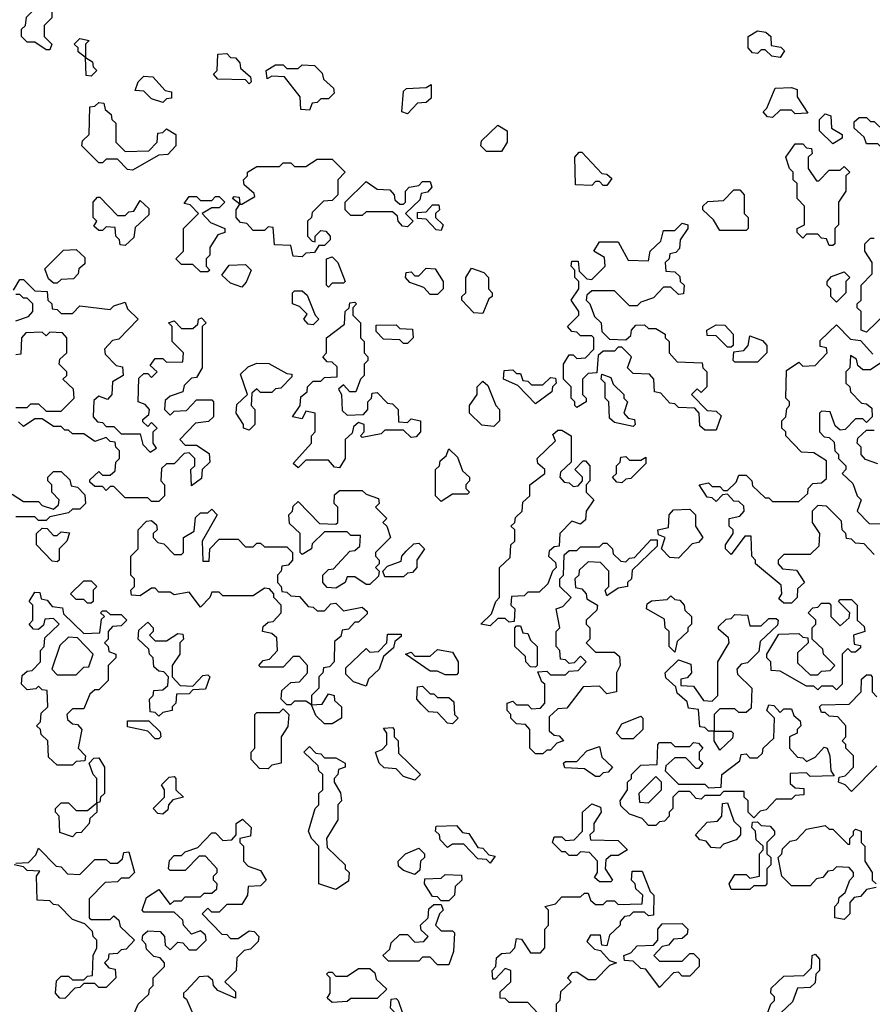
# Model space of a CAD drawing. Extents: x 2494118 to 2687960, y 757339 to 915227.
# Tile 98 of 256: x 2625795 to 2628060, y 761155 to 763770. Entities that reach past the tile are written whole.
import ezdxf

# ---------------------------------------------------------------- set-up
doc = ezdxf.new("R2010")
doc.units = 0

msp = doc.modelspace()

# ---------------------------------------------------------------- linework, layer by layer
at = {"layer": '0CON20XD'}
for points in [[(2625875, 763690), (2625865, 763690), (2625835, 763710), (2625815, 763710), (2625800, 763725), (2625800, 763745), (2625810, 763755), (2625813, 763777), (2625838.3, 763801.7), (2625840, 763815), (2625855, 763830), (2625875, 763830), (2625890, 763815), (2625890, 763805), (2625880, 763795), (2625880, 763775), (2625860, 763755), (2625860, 763725), (2625880, 763705), (2625875, 763690)], [(2627815, 763670), (2627793, 763673), (2627775, 763690), (2627765, 763690), (2627755, 763680), (2627741.7, 763681.7), (2627730, 763695), (2627730, 763725), (2627755, 763740), (2627777, 763737), (2627790, 763725), (2627791.7, 763701.7), (2627817, 763697), (2627827, 763687), (2627815, 763670)], [(2625985, 763620), (2625971.7, 763621.7), (2625970, 763670), (2625950, 763685), (2625950, 763695), (2625940, 763705), (2625955, 763720), (2625980, 763715), (2625970, 763705), (2625970, 763670), (2625988.3, 763658.3), (2625990, 763645), (2626000, 763635), (2625985, 763620)], [(2626405, 763600), (2626395, 763610), (2626321.7, 763611.7), (2626310, 763625), (2626320, 763635), (2626321.7, 763678.3), (2626345, 763680), (2626355, 763670), (2626368.3, 763668.3), (2626380, 763655), (2626381.7, 763641.7), (2626408.3, 763618.3), (2626410, 763605), (2626405, 763600)], [(2626565, 763530), (2626541.7, 763531.7), (2626540, 763565), (2626498.3, 763618.3), (2626465, 763620), (2626452.5, 763612.5), (2626450, 763635), (2626475, 763650), (2626495, 763650), (2626505, 763640), (2626535, 763640), (2626545, 763650), (2626578.3, 763648.3), (2626598.3, 763628.3), (2626601.7, 763611.7), (2626628.3, 763588.3), (2626630, 763575), (2626615, 763560), (2626595, 763560), (2626585, 763550), (2626571.7, 763548.3), (2626565, 763530)], [(2626175, 763550), (2626145, 763560), (2626125, 763580), (2626101.7, 763581.7), (2626110, 763605), (2626125, 763620), (2626148.3, 763618.3), (2626181.7, 763581.7), (2626198.3, 763578.3), (2626198.3, 763561.7), (2626185, 763560), (2626175, 763550)], [(2626825, 763520), (2626810, 763525), (2626815, 763580), (2626823, 763587), (2626875, 763590), (2626888.3, 763598.3), (2626888.3, 763561.7), (2626875, 763550), (2626851.7, 763548.3), (2626825, 763520)], [(2627795, 763510), (2627781.7, 763511.7), (2627770, 763525), (2627780, 763535), (2627801.7, 763588.3), (2627845, 763590), (2627860, 763585), (2627860, 763565), (2627888.3, 763521.7), (2627855, 763520), (2627845, 763530), (2627815, 763530), (2627795, 763510)], [(2626095, 763370), (2626081.7, 763371.7), (2626055, 763400), (2626025, 763400), (2626015, 763390), (2626005, 763390), (2625960, 763435), (2625961.7, 763448.3), (2625980, 763465), (2625981.7, 763538.3), (2625995, 763540), (2626005, 763550), (2626018.3, 763548.3), (2626021.7, 763531.7), (2626038.3, 763518.3), (2626040, 763505), (2626050, 763495), (2626050, 763445), (2626075, 763420), (2626138.3, 763421.7), (2626160, 763445), (2626161.7, 763468.3), (2626175, 763470), (2626185, 763480), (2626210, 763465), (2626210, 763435), (2626188.3, 763411.7), (2626165, 763410), (2626095, 763370)], [(2627955, 763440), (2627920, 763475), (2627920, 763505), (2627935, 763520), (2627950, 763515), (2627951.7, 763481.7), (2627980, 763465), (2627980, 763455), (2627955, 763440)], [(2628115, 763430), (2628085, 763430), (2628075, 763440), (2628045, 763440), (2628038.3, 763458.3), (2628011.7, 763481.7), (2628011.7, 763498.3), (2628025, 763510), (2628045, 763510), (2628055, 763500), (2628065, 763500), (2628118.3, 763448.3), (2628120, 763435), (2628115, 763430)], [(2627075, 763420), (2627035, 763420), (2627020, 763435), (2627021.7, 763448.3), (2627065, 763490), (2627090, 763475), (2627090, 763445), (2627075, 763420)], [(2627955, 763170), (2627945, 763170), (2627938.3, 763188.3), (2627925, 763190), (2627915, 763200), (2627885, 763200), (2627875, 763190), (2627860, 763205), (2627860, 763215), (2627880, 763225), (2627880, 763275), (2627860, 763295), (2627860, 763335), (2627850, 763345), (2627850, 763365), (2627840, 763375), (2627830, 763405), (2627855, 763440), (2627875, 763440), (2627885, 763430), (2627898.3, 763428.3), (2627900, 763415), (2627890, 763405), (2627890, 763375), (2627911.7, 763341.7), (2627918.3, 763341.7), (2627945, 763370), (2627975, 763370), (2627985, 763380), (2628000, 763365), (2627990, 763355), (2627990, 763315), (2627970, 763285), (2627970, 763225), (2627960, 763215), (2627960, 763175), (2627955, 763170)], [(2626545, 763140), (2626521.7, 763141.7), (2626515, 763170), (2626471.7, 763171.7), (2626468.3, 763218.3), (2626455, 763220), (2626445, 763210), (2626415, 763210), (2626398.3, 763228.3), (2626381.7, 763231.7), (2626370, 763245), (2626370, 763265), (2626380, 763280), (2626360, 763295), (2626365, 763300), (2626378.3, 763298.3), (2626380, 763280), (2626385, 763280), (2626420, 763300), (2626418.3, 763308.3), (2626391.7, 763331.7), (2626390, 763345), (2626400, 763355), (2626400, 763365), (2626425, 763380), (2626485, 763380), (2626495, 763390), (2626515, 763390), (2626525, 763380), (2626555, 763380), (2626585, 763400), (2626625, 763400), (2626660, 763365), (2626640, 763345), (2626640, 763305), (2626625, 763290), (2626601.7, 763288.3), (2626571.7, 763258.3), (2626570, 763245), (2626560, 763235), (2626560, 763195), (2626571.7, 763181.7), (2626580, 763180), (2626580, 763195), (2626595, 763210), (2626608.3, 763208.3), (2626620, 763195), (2626620, 763185), (2626605, 763170), (2626590, 763170), (2626578.3, 763151.7), (2626555, 763150), (2626545, 763140)], [(2627355, 763330), (2627345, 763330), (2627335, 763340), (2627325, 763340), (2627315, 763330), (2627271.7, 763331.7), (2627270, 763405), (2627281.7, 763418.3), (2627288.3, 763418.3), (2627341.7, 763361.7), (2627355, 763360), (2627368.3, 763348.3), (2627355, 763330)], [(2626825, 763220), (2626811.7, 763221.7), (2626800, 763235), (2626798.3, 763248.3), (2626785, 763260), (2626715, 763260), (2626705, 763250), (2626675, 763250), (2626660, 763265), (2626660, 763285), (2626715, 763340), (2626745, 763320), (2626778.3, 763318.3), (2626790, 763305), (2626791.7, 763291.7), (2626805, 763280), (2626815, 763280), (2626820, 763285), (2626820, 763315), (2626830, 763325), (2626855, 763330), (2626865, 763340), (2626885, 763340), (2626890, 763325), (2626878.3, 763311.7), (2626861.7, 763308.3), (2626858.3, 763291.7), (2626820, 763255), (2626840, 763235), (2626825, 763220)], [(2626075, 763170), (2626061.7, 763171.7), (2626060, 763185), (2626050, 763195), (2626048.3, 763218.3), (2626025, 763220), (2626015, 763210), (2626005, 763210), (2625991.7, 763221.7), (2626000, 763235), (2625990, 763245), (2625990, 763285), (2626001.7, 763298.3), (2626008.3, 763298.3), (2626055, 763250), (2626075, 763250), (2626085, 763260), (2626098.3, 763261.7), (2626115, 763290), (2626138.3, 763268.3), (2626138.3, 763251.7), (2626101.7, 763218.3), (2626098.3, 763191.7), (2626075, 763170)], [(2626295, 763100), (2626275, 763100), (2626255, 763120), (2626225, 763120), (2626210, 763135), (2626230, 763155), (2626230, 763215), (2626270, 763255), (2626248.3, 763278.3), (2626231.7, 763281.7), (2626245, 763300), (2626265, 763300), (2626275, 763290), (2626305, 763290), (2626315, 763300), (2626325, 763300), (2626340, 763285), (2626325, 763270), (2626305, 763270), (2626280, 763255), (2626301.7, 763231.7), (2626340, 763215), (2626340, 763205), (2626321.7, 763198.3), (2626300, 763165), (2626300, 763145), (2626290, 763135), (2626290, 763115), (2626300, 763105), (2626295, 763100)], [(2627725, 763210), (2627655, 763210), (2627638.3, 763238.3), (2627610, 763265), (2627610, 763275), (2627623, 763287), (2627665, 763290), (2627691.7, 763318.3), (2627708.3, 763318.3), (2627720, 763305), (2627720, 763255), (2627730, 763245), (2627730, 763215), (2627725, 763210)], [(2626915, 763210), (2626901.7, 763211.7), (2626875, 763240), (2626851.7, 763241.7), (2626851.7, 763258.3), (2626875, 763260), (2626891.7, 763278.3), (2626908.3, 763278.3), (2626910, 763265), (2626900, 763255), (2626900, 763245), (2626920, 763225), (2626915, 763210)], [(2627645, 762680), (2627615, 762680), (2627601.7, 762691.7), (2627600, 762725), (2627588.3, 762738.3), (2627545, 762740), (2627535, 762750), (2627521.7, 762751.7), (2627498.3, 762778.3), (2627481.7, 762781.7), (2627480, 762815), (2627468.3, 762828.3), (2627425, 762830), (2627410, 762845), (2627420, 762875), (2627395, 762900), (2627385, 762900), (2627375, 762890), (2627345, 762890), (2627331.7, 762878.3), (2627328.3, 762831.7), (2627305, 762830), (2627290, 762815), (2627290, 762775), (2627300, 762765), (2627300, 762755), (2627275, 762740), (2627270, 762745), (2627270, 762755), (2627260, 762765), (2627260, 762795), (2627240, 762815), (2627240, 762855), (2627255, 762880), (2627265, 762880), (2627275, 762870), (2627298.3, 762871.7), (2627320, 762895), (2627320, 762925), (2627315, 762930), (2627285, 762930), (2627275, 762940), (2627261.7, 762941.7), (2627250, 762955), (2627280, 762985), (2627280, 762995), (2627260, 763025), (2627280, 763055), (2627280, 763075), (2627270, 763085), (2627270, 763105), (2627260, 763115), (2627261.7, 763128.3), (2627278.3, 763128.3), (2627281.7, 763101.7), (2627301.7, 763081.7), (2627315, 763080), (2627350, 763115), (2627348.3, 763138.3), (2627320, 763155), (2627335, 763180), (2627385, 763180), (2627411.7, 763131.7), (2627465, 763130), (2627470, 763155), (2627498.3, 763181.7), (2627505, 763210), (2627535, 763210), (2627555, 763230), (2627570, 763225), (2627570, 763215), (2627550, 763185), (2627547.5, 763162.5), (2627538.3, 763151.7), (2627521.7, 763148.3), (2627520, 763135), (2627510, 763125), (2627511.7, 763101.7), (2627535, 763100), (2627548.3, 763088.3), (2627550, 763075), (2627560, 763065), (2627558.3, 763041.7), (2627545, 763040), (2627525, 763060), (2627505, 763060), (2627478.3, 763031.7), (2627445, 763020), (2627435, 763010), (2627415, 763010), (2627375, 763050), (2627315, 763050), (2627301.7, 763038.3), (2627300, 763025), (2627310, 763015), (2627321.7, 762981.7), (2627340, 762965), (2627341.7, 762941.7), (2627361.7, 762921.7), (2627405, 762920), (2627418.3, 762931.7), (2627420, 762945), (2627431.7, 762958.3), (2627455, 762960), (2627465, 762950), (2627485, 762950), (2627510, 762935), (2627510, 762925), (2627520, 762915), (2627520, 762885), (2627541.7, 762861.7), (2627608.3, 762858.3), (2627610, 762845), (2627620, 762835), (2627620, 762795), (2627605, 762780), (2627595, 762790), (2627580, 762775), (2627621.7, 762731.7), (2627645, 762730), (2627658.3, 762718.3), (2627645, 762680)], [(2628045, 762940), (2628030, 762945), (2628030, 762995), (2628020, 763005), (2628020, 763015), (2628030, 763025), (2628030, 763065), (2628060, 763095), (2628060, 763125), (2628040, 763155), (2628040, 763175), (2628055, 763190), (2628065, 763190)], [(2625895, 763070), (2625885, 763070), (2625871.7, 763081.7), (2625861.7, 763108.3), (2625911.7, 763158.3), (2625945, 763160), (2625968.3, 763138.3), (2625968.3, 763121.7), (2625951.7, 763108.3), (2625950, 763095), (2625938.3, 763081.7), (2625905, 763080), (2625895, 763070)], [(2626615, 763060), (2626610, 763065), (2626610, 763135), (2626625, 763140), (2626640, 763125), (2626660, 763075), (2626655, 763070), (2626625, 763070), (2626615, 763060)], [(2626385, 763060), (2626355, 763070), (2626331.7, 763091.7), (2626351.7, 763118.3), (2626395, 763120), (2626410, 763105), (2626397, 763073), (2626385, 763060)], [(2626905, 763040), (2626885, 763040), (2626868.3, 763058.3), (2626831.7, 763071.7), (2626820, 763085), (2626821.7, 763098.3), (2626835, 763100), (2626845, 763090), (2626855, 763090), (2626875, 763110), (2626898.3, 763108.3), (2626920, 763075), (2626920, 763055), (2626905, 763040)], [(2627025, 762990), (2627001.7, 762991.7), (2626970, 763025), (2626970, 763035), (2626980, 763045), (2626980, 763085), (2626995, 763110), (2627028.3, 763098.3), (2627040, 763085), (2627040, 763055), (2627050, 763045), (2627050, 763035), (2627041.7, 763028.3), (2627025, 762990)], [(2627965, 763020), (2627950, 763035), (2627950, 763055), (2627940, 763065), (2627940, 763075), (2627951.7, 763088.3), (2627985, 763100), (2628000, 763085), (2627990, 763075), (2627990, 763045), (2627965, 763020)], [(2625778.3, 763051.7), (2625795, 763080), (2625805, 763080), (2625835, 763050), (2625868.3, 763048.3), (2625870, 763025), (2625880, 763015), (2625881.7, 763001.7), (2625895, 763000), (2625905, 762990), (2625935, 762990), (2625955, 763010), (2626035, 763000), (2626045, 763010), (2626075, 763020), (2626081.7, 763001.7), (2626110, 762975), (2626058.3, 762921.7), (2626041.7, 762918.3), (2626020, 762895), (2626021.7, 762881.7), (2626051.7, 762851.7), (2626068.3, 762848.3), (2626070, 762825), (2626041.7, 762808.3), (2626040, 762775), (2626028.3, 762761.7), (2626005, 762770), (2625991.7, 762758.3), (2625990, 762715), (2626001.7, 762701.7), (2626015, 762700), (2626025, 762690), (2626045, 762690), (2626065, 762670), (2626115, 762670), (2626121.7, 762641.7), (2626141.7, 762621.7), (2626158.3, 762631.7), (2626150, 762645), (2626150, 762675), (2626160, 762685), (2626145, 762700), (2626135, 762690), (2626121.7, 762701.7), (2626121.7, 762708.3), (2626138.3, 762721.7), (2626140, 762735), (2626128.3, 762748.3), (2626110, 762755), (2626111.7, 762818.3), (2626125, 762830), (2626135, 762830), (2626145, 762820), (2626160, 762835), (2626141.7, 762851.7), (2626155, 762870), (2626175, 762870), (2626185, 762860), (2626228.3, 762861.7), (2626230, 762885), (2626200, 762915), (2626200, 762955), (2626190, 762965), (2626205, 762970), (2626225, 762950), (2626255, 762950), (2626268.3, 762961.7), (2626270, 762975), (2626278.3, 762978.3), (2626290, 762965), (2626280, 762955), (2626280, 762845), (2626265, 762820), (2626251.7, 762818.3), (2626231.7, 762798.3), (2626228.3, 762781.7), (2626195, 762770), (2626181.7, 762758.3), (2626180, 762735), (2626195, 762720), (2626205, 762730), (2626238.3, 762731.7), (2626265, 762760), (2626305, 762760), (2626310, 762755), (2626310, 762715), (2626297, 762703), (2626261.7, 762698.3), (2626220, 762655), (2626235, 762640), (2626265, 762640), (2626298.3, 762618.3), (2626300, 762595), (2626280, 762575), (2626278.3, 762551.7), (2626251.7, 762531.7), (2626250, 762575), (2626260, 762585), (2626260, 762605), (2626245, 762620), (2626231.7, 762618.3), (2626205, 762590), (2626185, 762590), (2626171.7, 762578.3), (2626170, 762545), (2626180, 762535), (2626180, 762505), (2626165, 762490)], [(2625785, 762970), (2625818.3, 762981.7), (2625830, 762995), (2625830, 763015), (2625815, 763030), (2625805, 763030), (2625795, 763040), (2625785, 763040)], [(2626575, 762960), (2626561.7, 762961.7), (2626550, 762975), (2626558.3, 762988.3), (2626538.3, 763008.3), (2626520, 763015), (2626520, 763045), (2626525, 763050), (2626545, 763050), (2626558.3, 763038.3), (2626580, 762985), (2626590, 762975), (2626575, 762960)], [(2626645, 762580), (2626631.7, 762581.7), (2626615, 762600), (2626555, 762600), (2626535, 762580), (2626521.7, 762591.7), (2626570, 762645), (2626570, 762665), (2626580, 762675), (2626580, 762725), (2626555, 762730), (2626545, 762710), (2626520, 762715), (2626540, 762745), (2626541.7, 762768.3), (2626558.3, 762781.7), (2626560, 762795), (2626575, 762810), (2626595, 762810), (2626605, 762820), (2626638.3, 762821.7), (2626638.3, 762848.3), (2626625, 762860), (2626611.7, 762861.7), (2626600, 762875), (2626610, 762885), (2626610, 762925), (2626658.3, 762961.7), (2626660, 762995), (2626670, 763005), (2626671.7, 763018.3), (2626685, 763020), (2626690, 763015), (2626680, 763005), (2626680, 762985), (2626700, 762965), (2626700, 762925), (2626710, 762915), (2626710, 762885), (2626720, 762875), (2626720, 762865), (2626710, 762855), (2626710, 762825), (2626700, 762815), (2626688.3, 762781.7), (2626671.7, 762781.7), (2626655, 762800), (2626641.7, 762788.3), (2626650, 762775), (2626651.7, 762731.7), (2626665, 762720), (2626708.3, 762721.7), (2626720, 762735), (2626720, 762755), (2626730, 762765), (2626731.7, 762778.3), (2626745, 762780), (2626771.7, 762751.7), (2626785, 762750), (2626800, 762735), (2626801.7, 762701.7), (2626825, 762700), (2626835, 762710), (2626860, 762705), (2626860, 762675), (2626848.3, 762661.7), (2626835, 762660), (2626815, 762680), (2626765, 762680), (2626755, 762670), (2626705, 762660), (2626700, 762665), (2626710, 762675), (2626710, 762695), (2626695, 762700), (2626681.7, 762688.3), (2626678.3, 762671.7), (2626660, 762655), (2626660, 762605), (2626645, 762580)], [(2628128.3, 763021.7), (2628045, 762940)], [(2626825, 762910), (2626815, 762910), (2626805, 762920), (2626761.7, 762921.7), (2626741.7, 762941.7), (2626741.7, 762958.3), (2626795, 762960), (2626805, 762950), (2626838.3, 762948.3), (2626840, 762925), (2626825, 762910)], [(2627845, 762220), (2627825, 762220), (2627811.7, 762231.7), (2627820, 762245), (2627818.3, 762268.3), (2627750, 762325), (2627750, 762335), (2627740, 762345), (2627738.3, 762398.3), (2627721.7, 762398.3), (2627685, 762350), (2627670, 762365), (2627670, 762375), (2627690, 762405), (2627690, 762415), (2627680, 762425), (2627680, 762445), (2627708.3, 762451.7), (2627720, 762465), (2627718.3, 762478.3), (2627705, 762490), (2627691.7, 762491.7), (2627675, 762510), (2627661.7, 762508.3), (2627645, 762490), (2627635, 762500), (2627621.7, 762501.7), (2627600, 762535), (2627625, 762540), (2627635, 762530), (2627655, 762530), (2627665, 762520), (2627675, 762520), (2627698.3, 762541.7), (2627705, 762560), (2627725, 762560), (2627740, 762545), (2627741.7, 762531.7), (2627775, 762500), (2627785, 762500), (2627795, 762490), (2627865, 762490), (2627888.3, 762511.7), (2627890, 762525), (2627901.7, 762538.3), (2627925, 762540), (2627938.3, 762551.7), (2627938.3, 762598.3), (2627905, 762620), (2627871.7, 762621.7), (2627830, 762665), (2627830, 762675), (2627820, 762685), (2627820, 762705), (2627830, 762715), (2627833, 762737), (2627840, 762745), (2627840, 762755), (2627830, 762765), (2627831.7, 762838.3), (2627865, 762860), (2627875, 762850), (2627908.3, 762851.7), (2627940, 762885), (2627938.3, 762898.3), (2627921.7, 762901.7), (2627921.7, 762918.3), (2627965, 762960), (2628001.7, 762921.7), (2628028.3, 762918.3), (2628061.7, 762881.7)], [(2627685, 762900), (2627675, 762900), (2627645, 762930), (2627621.7, 762931.7), (2627620, 762945), (2627645, 762960), (2627668.3, 762958.3), (2627690, 762935), (2627690, 762905), (2627685, 762900)], [(2625785, 762740), (2625815, 762740), (2625825, 762750), (2625845, 762750), (2625865, 762730), (2625905, 762730), (2625940, 762765), (2625938.3, 762788.3), (2625910, 762815), (2625920, 762825), (2625920, 762835), (2625900, 762855), (2625901.7, 762868.3), (2625920, 762885), (2625920, 762925), (2625908.3, 762938.3), (2625875, 762940), (2625865, 762930), (2625855, 762940), (2625811.7, 762938.3), (2625800, 762925), (2625798.3, 762881.7), (2625785, 762880)], [(2627755, 762860), (2627695, 762860), (2627690, 762865), (2627691.7, 762888.3), (2627718.3, 762891.7), (2627730, 762905), (2627735, 762930), (2627768.3, 762918.3), (2627780, 762905), (2627780, 762885), (2627755, 762860)], [(2628085, 762860), (2628055, 762840), (2628035, 762840), (2628021.7, 762851.7), (2628018.3, 762868.3), (2628001.7, 762878.3), (2628000, 762845), (2627990, 762835), (2627990, 762805), (2628000, 762795), (2628001.7, 762781.7), (2628031.7, 762751.7), (2628045, 762750), (2628058.3, 762738.3), (2628060, 762715), (2628045, 762700), (2628035, 762710), (2628015, 762710), (2627988.3, 762681.7), (2627975, 762680), (2627961.7, 762691.7), (2627948.3, 762728.3), (2627925, 762730), (2627920, 762725), (2627920, 762675), (2627931.7, 762661.7), (2627945, 762660), (2627958.3, 762648.3), (2627960, 762625), (2627970, 762615), (2627970, 762605), (2627990, 762585), (2627990, 762575), (2627980, 762565), (2628008.3, 762538.3), (2628020, 762505), (2628030, 762495), (2628020, 762465), (2628051.7, 762431.7), (2628145, 762430)], [(2626405, 762680), (2626390, 762685), (2626390, 762695), (2626370, 762725), (2626371.7, 762748.3), (2626400, 762775), (2626381.7, 762828.3), (2626401.7, 762848.3), (2626425, 762857.5), (2626457, 762857), (2626505, 762830), (2626518.3, 762828.3), (2626518.3, 762821.7), (2626488.3, 762791.7), (2626475, 762790), (2626465, 762780), (2626435, 762780), (2626425, 762790), (2626411.7, 762778.3), (2626410, 762745), (2626420, 762735), (2626420, 762695), (2626405, 762680)], [(2627165, 762750), (2627118.3, 762798.3), (2627080, 762815), (2627081.7, 762838.3), (2627105, 762840), (2627115, 762830), (2627125, 762830), (2627131.7, 762811.7), (2627145, 762810), (2627155, 762800), (2627185, 762800), (2627205, 762820), (2627218.3, 762818.3), (2627220, 762805), (2627210, 762795), (2627208.3, 762781.7), (2627165, 762750)], [(2627425, 762690), (2627375, 762700), (2627361.7, 762711.7), (2627360, 762755), (2627350, 762765), (2627350, 762805), (2627340, 762815), (2627341.7, 762828.3), (2627365, 762820), (2627371.7, 762801.7), (2627400, 762775), (2627400, 762765), (2627410, 762755), (2627400, 762725), (2627411.7, 762711.7), (2627428.3, 762708.3), (2627430, 762695), (2627425, 762690)], [(2627055, 762690), (2627023, 762693), (2626990, 762725), (2626990, 762745), (2627010, 762775), (2627010, 762795), (2627025, 762810), (2627038.3, 762798.3), (2627060, 762745), (2627070, 762735), (2627070, 762705), (2627055, 762690)], [(2626165, 762490), (2626145, 762490), (2626135, 762500), (2626075, 762500), (2626045, 762530), (2626035, 762530), (2626025, 762520), (2626015, 762530), (2625995, 762530), (2625981.7, 762541.7), (2625981.7, 762548.3), (2626005, 762570), (2626015, 762560), (2626035, 762560), (2626048.3, 762571.7), (2626050, 762595), (2626060, 762605), (2626060, 762625), (2626050, 762635), (2626048.3, 762648.3), (2626035, 762650), (2626025, 762660), (2625995, 762650), (2625965, 762670), (2625935, 762670), (2625925, 762680), (2625915, 762680), (2625905, 762690), (2625885, 762690), (2625855, 762710), (2625835, 762710), (2625805, 762690), (2625791.7, 762701.7)], [(2627045, 762160), (2627020, 762165), (2627048.3, 762191.7), (2627060, 762225), (2627070, 762235), (2627070, 762315), (2627098.3, 762341.7), (2627100, 762375), (2627110, 762385), (2627110, 762415), (2627100, 762425), (2627110, 762435), (2627111.7, 762448.3), (2627130, 762465), (2627131.7, 762488.3), (2627150, 762505), (2627150, 762535), (2627190, 762565), (2627190, 762575), (2627171.7, 762591.7), (2627170, 762605), (2627218.3, 762651.7), (2627211.7, 762668.3), (2627225, 762680), (2627235, 762680), (2627260, 762665), (2627260, 762595), (2627231.7, 762568.3), (2627230, 762555), (2627241.7, 762541.7), (2627255, 762540), (2627265, 762530), (2627278.3, 762531.7), (2627290, 762545), (2627290, 762555), (2627270, 762575), (2627291.7, 762598.3), (2627298.3, 762598.3), (2627310, 762585), (2627310, 762545), (2627300, 762535), (2627300, 762515), (2627320, 762495), (2627300, 762465), (2627298.3, 762441.7), (2627285, 762430), (2627261.7, 762438.3), (2627230, 762405), (2627228.3, 762371.7), (2627215, 762370), (2627201.7, 762358.3), (2627200, 762345), (2627218.3, 762328.3), (2627220, 762315), (2627210, 762305), (2627198.3, 762271.7), (2627175, 762250), (2627145, 762250), (2627135, 762240), (2627101.7, 762238.3), (2627100, 762215), (2627110, 762205), (2627108.3, 762171.7), (2627095, 762170), (2627085, 762180), (2627065, 762180), (2627045, 762160)], [(2628075, 762590), (2628041.7, 762601.7), (2628030, 762615), (2628030, 762635), (2628020, 762645), (2628021.7, 762658.3), (2628045, 762680), (2628065, 762680)], [(2626915, 762490), (2626900, 762505), (2626900, 762575), (2626910, 762585), (2626911.7, 762598.3), (2626928.3, 762611.7), (2626935, 762630), (2626958.3, 762608.3), (2626971.7, 762571.7), (2626990, 762555), (2626990, 762545), (2626980, 762535), (2626980, 762525), (2626990, 762515), (2626985, 762510), (2626945, 762510), (2626915, 762490)], [(2627395, 762540), (2627381.7, 762541.7), (2627370, 762555), (2627380, 762565), (2627380, 762585), (2627390, 762595), (2627391.7, 762608.3), (2627405, 762610), (2627415, 762600), (2627445, 762600), (2627458.3, 762608.3), (2627458.3, 762591.7), (2627418.3, 762551.7), (2627405, 762550), (2627395, 762540)], [(2625775, 762510), (2625805, 762490), (2625845, 762490), (2625855, 762480), (2625885, 762470), (2625898.3, 762481.7), (2625900, 762495), (2625880, 762515), (2625880, 762535), (2625870, 762545), (2625870, 762555), (2625885, 762570), (2625905, 762570), (2625928.3, 762548.3), (2625931.7, 762531.7), (2625948.3, 762528.3), (2625968.3, 762508.3), (2625970, 762485), (2625955, 762470), (2625935, 762470), (2625925, 762460), (2625875, 762450), (2625865, 762440)], [(2626635, 762260), (2626611.7, 762261.7), (2626600, 762275), (2626600, 762295), (2626615, 762310), (2626628.3, 762311.7), (2626671.7, 762358.3), (2626685, 762360), (2626698.3, 762371.7), (2626700, 762400), (2626675, 762400), (2626665, 762410), (2626605, 762410), (2626571.7, 762378.3), (2626570, 762365), (2626545, 762350), (2626540, 762355), (2626540, 762405), (2626511.7, 762431.7), (2626510, 762455), (2626520, 762465), (2626521.7, 762478.3), (2626535, 762490), (2626591.7, 762431.7), (2626635, 762430), (2626640, 762435), (2626640, 762475), (2626630, 762485), (2626631.7, 762508.3), (2626645, 762520), (2626705, 762520), (2626715, 762510), (2626748.3, 762498.3), (2626750, 762485), (2626740, 762475), (2626770, 762445), (2626760, 762435), (2626770, 762425), (2626780, 762395), (2626740, 762355), (2626740, 762345), (2626750, 762335), (2626750, 762325), (2626740, 762315), (2626750, 762305), (2626748.3, 762291.7), (2626725, 762270), (2626715, 762270), (2626685, 762290), (2626665, 762290), (2626660, 762275), (2626635, 762260)], [(2626625, 761900), (2626605, 761900), (2626581.7, 761921.7), (2626570, 761950), (2626555, 761960), (2626525, 761960), (2626515, 761950), (2626505, 761950), (2626490, 761965), (2626491.7, 761988.3), (2626515, 762010), (2626538.3, 762011.7), (2626560, 762035), (2626560, 762055), (2626538.3, 762078.3), (2626521.7, 762078.3), (2626495, 762050), (2626435, 762050), (2626430, 762055), (2626441.7, 762068.3), (2626458.3, 762071.7), (2626480, 762095), (2626478.3, 762128.3), (2626465, 762140), (2626440, 762145), (2626441.7, 762158.3), (2626455, 762170), (2626468.3, 762171.7), (2626490, 762195), (2626490, 762215), (2626470, 762235), (2626470, 762245), (2626458.3, 762258.3), (2626445, 762260), (2626415, 762240), (2626335, 762240), (2626325, 762250), (2626305, 762250), (2626300, 762235), (2626275, 762210), (2626245, 762250), (2626205, 762242.5), (2626195, 762250), (2626165, 762250), (2626155, 762260), (2626145, 762260), (2626115, 762240), (2626091.7, 762241.7), (2626090, 762255), (2626100, 762265), (2626100, 762285), (2626090, 762295), (2626090, 762345), (2626110, 762365), (2626110, 762415), (2626131.7, 762438.3), (2626145, 762440), (2626158.3, 762428.3), (2626160, 762415), (2626150, 762405), (2626150, 762395), (2626161.7, 762381.7), (2626178.3, 762378.3), (2626205, 762350), (2626225, 762350), (2626230, 762355), (2626230, 762395), (2626258.3, 762411.7), (2626261.7, 762448.3), (2626275, 762460), (2626295, 762460), (2626305, 762470), (2626320, 762455), (2626280, 762385), (2626281.7, 762331.7), (2626298.3, 762331.7), (2626300, 762365), (2626325, 762390), (2626375, 762390), (2626395, 762370), (2626415, 762370), (2626425, 762380), (2626435, 762380), (2626445, 762370), (2626505, 762370), (2626520, 762355), (2626520, 762335), (2626508.3, 762321.7), (2626491.7, 762318.3), (2626490, 762305), (2626480, 762295), (2626480, 762275), (2626490, 762265), (2626491.7, 762251.7), (2626505, 762250), (2626515, 762240), (2626538.3, 762238.3), (2626561.7, 762211.7), (2626575, 762210), (2626585, 762200), (2626605, 762200), (2626621.7, 762218.3), (2626635, 762220), (2626655, 762200), (2626705, 762210), (2626718.3, 762198.3), (2626718.3, 762191.7), (2626695, 762170), (2626685, 762170), (2626668.3, 762151.7), (2626651.7, 762148.3), (2626648.3, 762131.7), (2626631.7, 762118.3), (2626630, 762065), (2626618.3, 762051.7), (2626601.7, 762048.3), (2626600, 762035), (2626590, 762025), (2626590, 761995), (2626570, 761975), (2626570, 761950), (2626598.3, 761951.7), (2626615, 761980), (2626630, 761975), (2626631.7, 761961.7), (2626650, 761945), (2626650, 761915), (2626625, 761900)], [(2627545, 762340), (2627521.7, 762341.7), (2627500, 762365), (2627510, 762395), (2627491.7, 762401.7), (2627490, 762415), (2627518.3, 762421.7), (2627520, 762455), (2627531.7, 762468.3), (2627575, 762470), (2627590, 762455), (2627590, 762425), (2627610, 762395), (2627598.3, 762381.7), (2627581.7, 762378.3), (2627545, 762340)], [(2628065, 762350), (2628038.3, 762378.3), (2628015, 762380), (2628005, 762390), (2627991.7, 762391.7), (2627990, 762405), (2627980, 762415), (2627978.3, 762438.3), (2627938.3, 762478.3), (2627915, 762480), (2627900, 762465), (2627900, 762435), (2627920, 762405), (2627918.3, 762371.7), (2627895, 762350), (2627825, 762350), (2627810, 762335), (2627810, 762325), (2627821.7, 762311.7), (2627858.3, 762308.3), (2627880, 762275), (2627861.7, 762258.3), (2627860, 762235), (2627845, 762220)], [(2625865, 762440), (2625845, 762440), (2625835, 762450), (2625785, 762450)], [(2625895, 762330), (2625881.7, 762331.7), (2625840, 762375), (2625840, 762405), (2625855, 762420), (2625868.3, 762418.3), (2625885, 762400), (2625895, 762400), (2625905, 762410), (2625927.5, 762407.5), (2625920, 762385), (2625900, 762365), (2625900, 762335), (2625895, 762330)], [(2626815, 762290), (2626765, 762290), (2626760, 762305), (2626771.7, 762318.3), (2626808.3, 762331.7), (2626810, 762345), (2626821.7, 762358.3), (2626841.7, 762378.3), (2626855, 762380), (2626870, 762365), (2626850, 762335), (2626850, 762315), (2626838.3, 762301.7), (2626825, 762300), (2626815, 762290)], [(2627185, 761820), (2627165, 761820), (2627150, 761835), (2627150, 761885), (2627138.3, 761898.3), (2627115, 761900), (2627100, 761915), (2627100, 761925), (2627090, 761935), (2627090, 761955), (2627105, 761960), (2627115, 761950), (2627145, 761950), (2627155, 761940), (2627178.3, 761941.7), (2627190, 761955), (2627190, 762005), (2627181.7, 762011.7), (2627171.7, 762038.3), (2627195, 762040), (2627205, 762030), (2627245, 762030), (2627255, 762040), (2627278.3, 762041.7), (2627300, 762065), (2627285, 762080), (2627268.3, 762061.7), (2627255, 762060), (2627245, 762070), (2627231.7, 762071.7), (2627230, 762095), (2627220, 762105), (2627220, 762145), (2627230, 762155), (2627220, 762205), (2627238.3, 762211.7), (2627260, 762235), (2627230, 762265), (2627230, 762285), (2627240, 762295), (2627241.7, 762348.3), (2627255, 762360), (2627275, 762360), (2627285, 762370), (2627335, 762370), (2627345, 762380), (2627355, 762380), (2627370, 762365), (2627371.7, 762351.7), (2627391.7, 762331.7), (2627405, 762330), (2627415, 762340), (2627428.3, 762341.7), (2627471.7, 762388.3), (2627488.3, 762388.3), (2627488.3, 762371.7), (2627421.7, 762308.3), (2627420, 762285), (2627410, 762275), (2627410, 762265), (2627385, 762260), (2627355, 762240), (2627350, 762255), (2627360, 762265), (2627360, 762305), (2627338.3, 762328.3), (2627305, 762330), (2627281.7, 762308.3), (2627280, 762295), (2627270, 762285), (2627271.7, 762261.7), (2627288.3, 762258.3), (2627300, 762245), (2627301.7, 762231.7), (2627330, 762215), (2627328.3, 762201.7), (2627300, 762175), (2627300, 762165), (2627310, 762155), (2627310, 762125), (2627300, 762115), (2627325, 762090), (2627375, 762090), (2627388.3, 762078.3), (2627390, 762055), (2627380, 762035), (2627380, 761985), (2627355, 761980), (2627335, 762000), (2627291.7, 761998.3), (2627248.3, 761941.7), (2627225, 761940), (2627201.7, 761918.3), (2627201.7, 761881.7), (2627215, 761870), (2627228.3, 761868.3), (2627240, 761855), (2627221.7, 761848.3), (2627205, 761830), (2627195, 761830), (2627185, 761820)], [(2625985, 762220), (2625975, 762220), (2625965, 762230), (2625945, 762230), (2625930, 762245), (2625965, 762280), (2625985, 762280), (2626000, 762265), (2625990, 762255), (2625990, 762225), (2625985, 762220)], [(2625935, 761790), (2625895, 761790), (2625871.7, 761811.7), (2625870, 761855), (2625851.7, 761871.7), (2625850, 761885), (2625840, 761895), (2625850, 761905), (2625851.7, 761928.3), (2625870, 761945), (2625868.3, 761988.3), (2625855, 761990), (2625845, 762000), (2625837.5, 761992.5), (2625815, 761990), (2625800, 762005), (2625801.7, 762028.3), (2625815, 762040), (2625828.3, 762041.7), (2625850, 762065), (2625850, 762095), (2625860, 762105), (2625861.7, 762128.3), (2625900, 762165), (2625885, 762180), (2625861.7, 762178.3), (2625858.3, 762161.7), (2625845, 762150), (2625831.7, 762151.7), (2625820, 762165), (2625830, 762175), (2625830, 762215), (2625820, 762225), (2625835, 762250), (2625848.3, 762248.3), (2625851.7, 762231.7), (2625868.3, 762228.3), (2625881.7, 762211.7), (2625908.3, 762208.3), (2625911.7, 762191.7), (2625965, 762140), (2626008.3, 762141.7), (2626012.5, 762177.5), (2626020, 762185), (2626010, 762195), (2626015, 762200), (2626025, 762200), (2626035, 762190), (2626065, 762190), (2626080, 762175), (2626065, 762160), (2626041.7, 762158.3), (2626030, 762145), (2626030, 762125), (2626020, 762115), (2626030, 762105), (2626031.7, 762091.7), (2626050, 762085), (2626050, 762075), (2626030, 762055), (2626030, 762015), (2626005, 761990), (2625995, 761990), (2625981.7, 761978.3), (2625965, 761940), (2625935, 761940), (2625920, 761925), (2625921.7, 761911.7), (2625935, 761900), (2625948.3, 761898.3), (2625960, 761885), (2625950, 761835), (2625970, 761815), (2625968.3, 761801.7), (2625945, 761800), (2625935, 761790)], [(2627535, 762090), (2627520, 762105), (2627520, 762145), (2627510, 762155), (2627508.3, 762178.3), (2627460, 762205), (2627461.7, 762218.3), (2627473, 762227), (2627515, 762230), (2627525, 762240), (2627535, 762230), (2627548.3, 762228.3), (2627560, 762215), (2627561.7, 762201.7), (2627580, 762185), (2627580, 762165), (2627570, 762155), (2627570, 762145), (2627541.7, 762118.3), (2627535, 762090)], [(2627965, 761990), (2627955, 762000), (2627925, 762000), (2627915, 761990), (2627905, 762000), (2627885, 762000), (2627815, 762040), (2627791.7, 762041.7), (2627790, 762065), (2627780, 762075), (2627780, 762085), (2627811.7, 762138.3), (2627865, 762140), (2627875, 762130), (2627888.3, 762128.3), (2627890, 762115), (2627861.7, 762088.3), (2627861.7, 762061.7), (2627895, 762030), (2627915, 762030), (2627925, 762040), (2627948.3, 762041.7), (2627960, 762055), (2627930, 762085), (2627928.3, 762098.3), (2627900, 762125), (2627900, 762155), (2627910, 762165), (2627910, 762175), (2627890, 762195), (2627901.7, 762208.3), (2627915, 762210), (2627925, 762220), (2627945, 762220), (2627950, 762215), (2627950, 762185), (2627975, 762160), (2627998.3, 762181.7), (2628000, 762195), (2627970, 762225), (2627975, 762230), (2628005, 762230), (2628020, 762215), (2628020, 762175), (2628038.3, 762158.3), (2628040, 762145), (2628010, 762135), (2628011.7, 762111.7), (2628028.3, 762108.3), (2628028.3, 762101.7), (2628015, 762090), (2628005, 762090), (2627995, 762100), (2627980, 762085), (2627980, 762005), (2627965, 761990)], [(2626165, 761920), (2626155, 761930), (2626141.7, 761931.7), (2626140, 761965), (2626150, 761975), (2626151.7, 761988.3), (2626175, 761990), (2626188.3, 762001.7), (2626190, 762025), (2626178.3, 762038.3), (2626165, 762040), (2626151.7, 762051.7), (2626150, 762075), (2626140, 762085), (2626138.3, 762098.3), (2626110, 762125), (2626111.7, 762148.3), (2626135, 762170), (2626150, 762155), (2626150, 762145), (2626140, 762135), (2626155, 762120), (2626185, 762120), (2626215, 762140), (2626228.3, 762138.3), (2626230, 762125), (2626220, 762115), (2626220, 762085), (2626200, 762055), (2626200, 762025), (2626221.7, 762001.7), (2626255, 762000), (2626281.7, 762028.3), (2626295, 762030), (2626300, 762025), (2626288.3, 761991.7), (2626255, 761990), (2626245, 761980), (2626211.7, 761978.3), (2626210, 761955), (2626200, 761945), (2626200, 761935), (2626175, 761930), (2626165, 761920)], [(2627655, 761830), (2627640, 761855), (2627640, 761880), (2627625, 761880), (2627615, 761890), (2627601.7, 761891.7), (2627598.3, 761938.3), (2627571.7, 761941.7), (2627568.3, 761958.3), (2627541.7, 761981.7), (2627538.3, 761998.3), (2627511.7, 762021.7), (2627510, 762035), (2627545, 762070), (2627578.3, 762058.3), (2627580, 762035), (2627568.3, 762021.7), (2627551.7, 762018.3), (2627551.7, 762001.7), (2627585, 762000), (2627611.7, 761961.7), (2627635, 761960), (2627650, 761975), (2627650, 762065), (2627680, 762115), (2627678.3, 762128.3), (2627651.7, 762151.7), (2627651.7, 762158.3), (2627671.7, 762178.3), (2627685, 762180), (2627695, 762190), (2627728.3, 762188.3), (2627735, 762160), (2627765, 762160), (2627785, 762180), (2627805, 762180), (2627810, 762175), (2627808.3, 762161.7), (2627761.7, 762118.3), (2627758.3, 762091.7), (2627728.3, 762061.7), (2627711.7, 762058.3), (2627700, 762045), (2627701.7, 762031.7), (2627740, 761995), (2627738.3, 761941.7), (2627725, 761930), (2627705, 761930), (2627695, 761940), (2627655, 761940), (2627640, 761925), (2627640, 761880), (2627685, 761880), (2627690, 761875), (2627688.3, 761861.7), (2627655, 761830)], [(2627165, 762050), (2627151.7, 762051.7), (2627140, 762065), (2627138.3, 762078.3), (2627110, 762105), (2627110, 762155), (2627115, 762160), (2627125, 762160), (2627131.7, 762141.7), (2627145, 762140), (2627151.7, 762121.7), (2627170, 762105), (2627170, 762055), (2627165, 762050)], [(2625945, 762030), (2625965, 762050), (2625978.3, 762051.7), (2625990, 762085), (2625948.3, 762128.3), (2625925, 762130), (2625901.7, 762108.3), (2625880, 762045), (2625895, 762030), (2625945, 762030)], [(2626715, 762000), (2626681.7, 762011.7), (2626661.7, 762031.7), (2626661.7, 762048.3), (2626715, 762100), (2626725, 762090), (2626748.3, 762091.7), (2626770, 762115), (2626771.7, 762138.3), (2626808.3, 762138.3), (2626808.3, 762131.7), (2626791.7, 762118.3), (2626788.3, 762101.7), (2626761.7, 762078.3), (2626750, 762045), (2626721.7, 762018.3), (2626715, 762000)], [(2626955, 762030), (2626925, 762030), (2626905, 762040), (2626885, 762040), (2626820, 762085), (2626835, 762090), (2626845, 762080), (2626885, 762080), (2626905, 762097.5), (2626945, 762090), (2626960, 762065), (2626960, 762035), (2626955, 762030)], [(2628005, 761720), (2627988.3, 761738.3), (2627970, 761745), (2627971.7, 761758.3), (2627988.3, 761761.7), (2628010, 761785), (2628010, 761815), (2627990, 761835), (2627990, 761845), (2627980, 761855), (2627990, 761865), (2627990, 761895), (2627968.3, 761918.3), (2627945, 761920), (2627935, 761930), (2627925, 761930), (2627920, 761945), (2627925, 761950), (2627998.3, 761951.7), (2628030, 761985), (2628031.7, 762018.3), (2628045, 762030), (2628055, 762030), (2628060, 762025), (2628060, 761985), (2628071.7, 761971.7)], [(2626945, 761900), (2626931.7, 761901.7), (2626905, 761930), (2626881.7, 761931.7), (2626861.7, 761951.7), (2626850, 761965), (2626851.7, 761998.3), (2626865, 762000), (2626885, 761980), (2626895, 761980), (2626905, 761970), (2626935, 761970), (2626948.3, 761958.3), (2626950, 761925), (2626960, 761915), (2626945, 761900)], [(2626455, 761780), (2626431.7, 761781.7), (2626410, 761805), (2626410, 761825), (2626420, 761835), (2626420, 761925), (2626425, 761930), (2626485, 761930), (2626495, 761940), (2626510, 761925), (2626507, 761893), (2626490, 761865), (2626490, 761795), (2626465, 761790), (2626455, 761780)], [(2627485, 761630), (2627465, 761630), (2627448.3, 761648.3), (2627415, 761660), (2627391.7, 761681.7), (2627390, 761695), (2627410, 761725), (2627410, 761745), (2627420, 761755), (2627420, 761765), (2627445, 761790), (2627488.3, 761791.7), (2627490, 761845), (2627495, 761850), (2627525, 761850), (2627535, 761840), (2627575, 761840), (2627585, 761850), (2627598.3, 761848.3), (2627610, 761835), (2627600, 761825), (2627600, 761805), (2627610, 761795), (2627598.3, 761781.7), (2627591.7, 761781.7), (2627565, 761810), (2627535, 761810), (2627511.7, 761788.3), (2627510, 761775), (2627545, 761740), (2627615, 761740), (2627625, 761730), (2627658.3, 761731.7), (2627660, 761765), (2627708.3, 761801.7), (2627711.7, 761818.3), (2627725, 761820), (2627735, 761810), (2627755, 761810), (2627768.3, 761821.7), (2627770, 761835), (2627798.3, 761861.7), (2627800, 761915), (2627780, 761935), (2627785, 761950), (2627798.3, 761948.3), (2627815, 761930), (2627825, 761940), (2627845, 761940), (2627851.7, 761921.7), (2627868.3, 761908.3), (2627870, 761895), (2627860, 761885), (2627860, 761875), (2627840, 761865), (2627840, 761835), (2627861.7, 761811.7), (2627875, 761810), (2627885, 761800), (2627908.3, 761811.7), (2627931.7, 761838.3), (2627940, 761835), (2627947.5, 761815), (2627950, 761775), (2627958.3, 761761.7), (2627895, 761760), (2627885, 761770), (2627841.7, 761768.3), (2627841.7, 761741.7), (2627855, 761730), (2627878.3, 761728.3), (2627878.3, 761711.7), (2627855, 761710), (2627845, 761700), (2627805, 761700), (2627778.3, 761671.7), (2627761.7, 761668.3), (2627745, 761650), (2627730, 761665), (2627730, 761695), (2627720, 761705), (2627720, 761720), (2627665, 761720), (2627655, 761710), (2627615, 761710), (2627605, 761700), (2627591.7, 761701.7), (2627575, 761720), (2627545, 761720), (2627530, 761705), (2627530, 761675), (2627520, 761665), (2627520, 761655), (2627508.3, 761641.7), (2627495, 761640), (2627485, 761630)], [(2626165, 761860), (2626155, 761860), (2626135, 761880), (2626081.7, 761891.7), (2626081.7, 761908.3), (2626138.3, 761908.3), (2626168.3, 761878.3), (2626170, 761865), (2626165, 761860)], [(2627425, 761860), (2627395, 761860), (2627380, 761875), (2627395, 761900), (2627445, 761920), (2627450, 761915), (2627450, 761885), (2627425, 761860)], [(2626845, 761750), (2626815, 761760), (2626795, 761780), (2626763, 761783), (2626750, 761795), (2626740, 761825), (2626758.3, 761831.7), (2626770, 761845), (2626770, 761875), (2626761.7, 761888.3), (2626785, 761890), (2626790, 761885), (2626790, 761865), (2626800, 761855), (2626801.7, 761821.7), (2626860, 761765), (2626845, 761750)], [(2626635, 761460), (2626590, 761475), (2626590, 761575), (2626570, 761595), (2626562.5, 761615), (2626580, 761675), (2626590, 761685), (2626590, 761715), (2626600, 761725), (2626600, 761765), (2626590, 761775), (2626588.3, 761788.3), (2626550, 761825), (2626565, 761840), (2626581.7, 761821.7), (2626595, 761820), (2626605, 761810), (2626635, 761810), (2626660, 761795), (2626660, 761785), (2626641.7, 761778.3), (2626640, 761765), (2626630, 761755), (2626630, 761745), (2626647, 761717), (2626650, 761695), (2626640, 761685), (2626640, 761645), (2626610, 761595), (2626611.7, 761571.7), (2626660, 761525), (2626660, 761515), (2626670, 761505), (2626668.3, 761481.7), (2626635, 761460)], [(2627335, 761760), (2627325, 761760), (2627295, 761780), (2627243, 761783), (2627240, 761795), (2627245, 761800), (2627275, 761800), (2627301.7, 761828.3), (2627335, 761840), (2627341.7, 761811.7), (2627370, 761785), (2627358.3, 761771.7), (2627345, 761770), (2627335, 761760)], [(2625935, 761600), (2625901.7, 761611.7), (2625900, 761655), (2625890, 761665), (2625890, 761675), (2625905, 761690), (2625925, 761690), (2625945, 761670), (2625975, 761670), (2626000, 761690), (2626000, 761755), (2625990, 761765), (2625980, 761795), (2625991.7, 761808.3), (2626005, 761810), (2626020, 761785), (2626020, 761715), (2626010, 761705), (2626008.3, 761691.7), (2626000, 761690), (2626000, 761665), (2625981.7, 761648.3), (2625980, 761635), (2625958.3, 761611.7), (2625945, 761610), (2625935, 761600)], [(2628071.7, 761788.3), (2628005, 761720)], [(2626175, 761660), (2626161.7, 761661.7), (2626150, 761675), (2626180, 761705), (2626180, 761725), (2626171.7, 761738.3), (2626191.7, 761758.3), (2626205, 761760), (2626210, 761755), (2626210, 761725), (2626230, 761705), (2626201.7, 761698.3), (2626190, 761685), (2626188.3, 761671.7), (2626175, 761660)], [(2627465, 761690), (2627500, 761725), (2627500, 761745), (2627485, 761760), (2627440, 761715), (2627441.7, 761691.7), (2627465, 761690)], [(2627365, 761480), (2627335, 761480), (2627321.7, 761491.7), (2627330, 761505), (2627330, 761535), (2627308.3, 761558.3), (2627285, 761560), (2627275, 761550), (2627255, 761550), (2627245, 761560), (2627235, 761560), (2627210, 761585), (2627215, 761600), (2627235, 761600), (2627245, 761590), (2627268.3, 761591.7), (2627290, 761615), (2627290, 761665), (2627315, 761687.5), (2627338.3, 761678.3), (2627340, 761665), (2627320, 761635), (2627320, 761615), (2627310, 761605), (2627311.7, 761591.7), (2627385, 761590), (2627410, 761565), (2627385, 761550), (2627365, 761550), (2627351.7, 761538.3), (2627350, 761515), (2627370, 761485), (2627365, 761480)], [(2627655, 761570), (2627631.7, 761571.7), (2627618.3, 761588.3), (2627601.7, 761591.7), (2627590, 761605), (2627621.7, 761638.3), (2627648.3, 761641.7), (2627660, 761655), (2627661.7, 761688.3), (2627675, 761690), (2627691.7, 761641.7), (2627710, 761625), (2627710, 761605), (2627698.3, 761591.7), (2627665, 761580), (2627655, 761570)], [(2626080, 761085), (2626110, 761155), (2626138.3, 761181.7), (2626140, 761195), (2626150, 761205), (2626150, 761225), (2626180, 761255), (2626180, 761265), (2626168.3, 761278.3), (2626151.7, 761281.7), (2626131.7, 761301.7), (2626130, 761315), (2626120, 761325), (2626121.7, 761338.3), (2626135, 761350), (2626168.3, 761348.3), (2626180, 761335), (2626181.7, 761311.7), (2626195, 761300), (2626215, 761320), (2626228.3, 761318.3), (2626245, 761300), (2626265, 761300), (2626290, 761325), (2626288.3, 761338.3), (2626275, 761350), (2626251.7, 761341.7), (2626230, 761365), (2626228.3, 761378.3), (2626205, 761400), (2626125, 761400), (2626120, 761405), (2626131.7, 761438.3), (2626165, 761460), (2626195, 761420), (2626205, 761430), (2626225, 761430), (2626235, 761440), (2626275, 761440), (2626285, 761450), (2626305, 761450), (2626318.3, 761461.7), (2626320, 761475), (2626310, 761485), (2626310, 761495), (2626320, 761505), (2626320, 761515), (2626288.3, 761548.3), (2626271.7, 761548.3), (2626235, 761510), (2626195, 761510), (2626190, 761515), (2626193, 761537), (2626205, 761550), (2626225, 761550), (2626235, 761560), (2626268.3, 761571.7), (2626305, 761610), (2626315, 761610), (2626335, 761590), (2626358.3, 761591.7), (2626370, 761605), (2626370, 761635), (2626387, 761647), (2626410, 761625), (2626408.3, 761601.7), (2626380, 761595), (2626380, 761585), (2626390, 761575), (2626390, 761535), (2626401.7, 761521.7), (2626435, 761510), (2626450, 761485), (2626435, 761470), (2626401.7, 761468.3), (2626400, 761445), (2626385, 761420), (2626345, 761420), (2626325, 761400), (2626305, 761400), (2626295, 761410), (2626280, 761395), (2626331.7, 761341.7), (2626345, 761340), (2626355, 761330), (2626375, 761330), (2626405, 761350), (2626418.3, 761348.3), (2626430, 761335), (2626428.3, 761321.7), (2626408.3, 761301.7), (2626391.7, 761298.3), (2626371.7, 761278.3), (2626370, 761245), (2626340, 761215), (2626368.3, 761188.3), (2626368.3, 761171.7), (2626321.7, 761191.7), (2626310, 761205), (2626308.3, 761218.3), (2626295, 761230), (2626271.7, 761228.3), (2626238.3, 761191.7), (2626230, 761185), (2626230, 761175), (2626238.3, 761168.3), (2626258.3, 761121.7)], [(2627045, 761530), (2627035, 761540), (2627011.7, 761541.7), (2626975, 761580), (2626945, 761580), (2626931.7, 761571.7), (2626911.7, 761591.7), (2626910, 761605), (2626900, 761615), (2626901.7, 761628.3), (2626955, 761630), (2626971.7, 761611.7), (2626988.3, 761608.3), (2627011.7, 761571.7), (2627025, 761570), (2627041.7, 761551.7), (2627058.3, 761548.3), (2627045, 761530)], [(2627735, 761460), (2627685, 761460), (2627680, 761475), (2627695, 761500), (2627725, 761500), (2627735, 761490), (2627760, 761495), (2627760, 761555), (2627770, 761565), (2627770, 761575), (2627751.7, 761591.7), (2627750, 761615), (2627740, 761625), (2627741.7, 761638.3), (2627755, 761640), (2627765, 761630), (2627788.3, 761628.3), (2627800, 761615), (2627800, 761605), (2627780, 761585), (2627780, 761555), (2627790, 761545), (2627790, 761525), (2627780, 761515), (2627780, 761475), (2627775, 761470), (2627745, 761470), (2627735, 761460)], [(2627985, 761380), (2627960, 761385), (2627960, 761415), (2627970, 761425), (2627971.7, 761438.3), (2627988.3, 761451.7), (2628000, 761485), (2628010, 761495), (2628010, 761505), (2627998.3, 761518.3), (2627965, 761520), (2627955, 761510), (2627941.7, 761508.3), (2627928.3, 761491.7), (2627911.7, 761488.3), (2627895, 761470), (2627845, 761470), (2627820, 761495), (2627810, 761545), (2627820, 761555), (2627821.7, 761568.3), (2627841.7, 761588.3), (2627858.3, 761591.7), (2627885, 761620), (2627935, 761630), (2627945, 761620), (2627955, 761620), (2627995, 761580), (2628000, 761580), (2628000, 761595), (2628010, 761605), (2628010, 761615), (2628015, 761620), (2628030, 761615), (2628030, 761585), (2628040, 761575), (2628040, 761535), (2628060, 761505), (2628060, 761485), (2628070, 761475)], [(2625785, 761530), (2625818.3, 761531.7), (2625838.3, 761551.7), (2625845, 761570), (2625891.7, 761521.7), (2625905, 761520), (2625921.7, 761501.7), (2625955, 761500), (2625995, 761540), (2626025, 761540), (2626035, 761530), (2626055, 761530), (2626068.3, 761541.7), (2626071.7, 761558.3), (2626085, 761560), (2626100, 761505), (2626085, 761490), (2626065, 761490), (2626055, 761480), (2626021.7, 761478.3), (2625980, 761435), (2625980, 761385), (2625985, 761380), (2626035, 761380), (2626045, 761390), (2626058.3, 761378.3), (2626061.7, 761361.7), (2626100, 761325), (2626078.3, 761301.7), (2626065, 761300), (2626055, 761290), (2626031.7, 761288.3), (2626030, 761275), (2626020, 761265), (2626031.7, 761251.7), (2626048.3, 761248.3), (2626050, 761225), (2626025, 761200), (2626005, 761200), (2625995, 761210), (2625965, 761210), (2625955, 761200), (2625941.7, 761198.3), (2625915, 761170)], [(2626845, 761500), (2626815, 761510), (2626801.7, 761521.7), (2626800, 761535), (2626820, 761555), (2626855, 761570), (2626870, 761555), (2626870, 761545), (2626860, 761535), (2626858.3, 761511.7), (2626845, 761500)], [(2625915, 761170), (2625901.7, 761171.7), (2625890, 761185), (2625893, 761217), (2625905, 761230), (2625925, 761230), (2625935, 761220), (2625965, 761220), (2625975, 761230), (2625988.3, 761231.7), (2625990, 761285), (2626000, 761305), (2626000, 761325), (2625990, 761335), (2625988.3, 761348.3), (2625968.3, 761368.3), (2625935, 761380), (2625898.3, 761418.3), (2625885, 761420), (2625875, 761430), (2625841.7, 761431.7), (2625840, 761495), (2625848.3, 761508.3), (2625815, 761510), (2625805, 761520), (2625780, 761525)], [(2626935, 761430), (2626915, 761430), (2626905, 761440), (2626891.7, 761441.7), (2626870, 761475), (2626871.7, 761488.3), (2626915, 761490), (2626925, 761500), (2626968.3, 761498.3), (2626970, 761485), (2626951.7, 761468.3), (2626950, 761445), (2626935, 761430)], [(2627171.7, 761131.7), (2627145, 761160), (2627095, 761160), (2627085, 761170), (2627071.7, 761171.7), (2627071.7, 761188.3), (2627100, 761215), (2627100, 761245), (2627085, 761250), (2627058.3, 761221.7), (2627051.7, 761221.7), (2627050, 761245), (2627060, 761255), (2627061.7, 761278.3), (2627075, 761290), (2627098.3, 761291.7), (2627110, 761305), (2627115, 761330), (2627128.3, 761328.3), (2627151.7, 761291.7), (2627178.3, 761291.7), (2627190, 761305), (2627190, 761355), (2627200, 761365), (2627200, 761405), (2627190, 761415), (2627218.3, 761421.7), (2627235, 761440), (2627285, 761440), (2627295, 761450), (2627305, 761450), (2627311.7, 761431.7), (2627325, 761420), (2627345, 761420), (2627355, 761430), (2627375, 761430), (2627385, 761420), (2627448.3, 761421.7), (2627450, 761445), (2627431.7, 761461.7), (2627430, 761475), (2627420, 761485), (2627421.7, 761508.3), (2627448.3, 761508.3), (2627470, 761455), (2627480, 761445), (2627478.3, 761391.7), (2627465, 761390), (2627455, 761400), (2627425, 761400), (2627415, 761390), (2627401.7, 761388.3), (2627390, 761375), (2627390, 761365), (2627361.7, 761338.3), (2627355, 761310), (2627341.7, 761311.7), (2627338.3, 761338.3), (2627311.7, 761338.3), (2627301.7, 761321.7), (2627321.7, 761301.7), (2627338.3, 761298.3), (2627361.7, 761271.7), (2627380, 761265), (2627361.7, 761258.3), (2627325, 761220), (2627305, 761220), (2627275, 761240), (2627261.7, 761238.3), (2627250, 761225), (2627260, 761215), (2627231.7, 761188.3), (2627230, 761165), (2627220, 761155), (2627220, 761135)], [(2628070, 761465), (2628045, 761460), (2628028.3, 761441.7), (2628011.7, 761438.3), (2628000, 761425), (2628000, 761395), (2627985, 761380)], [(2626935, 761260), (2626905, 761260), (2626885, 761280), (2626865, 761280), (2626855, 761270), (2626775, 761270), (2626760, 761285), (2626778.3, 761301.7), (2626781.7, 761318.3), (2626805, 761340), (2626825, 761340), (2626845, 761320), (2626868.3, 761321.7), (2626880, 761335), (2626861.7, 761351.7), (2626860, 761365), (2626880, 761385), (2626881.7, 761408.3), (2626895, 761420), (2626915, 761420), (2626920, 761405), (2626910, 761395), (2626900, 761365), (2626915, 761350), (2626945, 761350), (2626950, 761345), (2626947.5, 761295), (2626935, 761260)], [(2627495, 761200), (2627458.3, 761248.3), (2627445, 761250), (2627425, 761270), (2627401.7, 761271.7), (2627400, 761285), (2627418.3, 761291.7), (2627435, 761310), (2627478.3, 761311.7), (2627490, 761325), (2627490, 761355), (2627501.7, 761368.3), (2627555, 761370), (2627570, 761355), (2627568.3, 761341.7), (2627555, 761330), (2627531.7, 761328.3), (2627518.3, 761311.7), (2627501.7, 761308.3), (2627480, 761285), (2627495, 761270), (2627555, 761270), (2627575, 761290), (2627585, 761290), (2627600, 761275), (2627600, 761255), (2627575, 761230), (2627555, 761230), (2627545, 761240), (2627531.7, 761238.3), (2627495, 761200)], [(2627775, 761080), (2627751.7, 761081.7), (2627750, 761095), (2627778.3, 761121.7), (2627790, 761155), (2627800, 761165), (2627800, 761175), (2627790, 761185), (2627791.7, 761198.3), (2627825, 761230), (2627878.3, 761231.7), (2627898.3, 761251.7), (2627900, 761285), (2627908.3, 761288.3), (2627920, 761275), (2627920, 761245), (2627910, 761235), (2627908.3, 761211.7), (2627895, 761200), (2627861.7, 761198.3), (2627848.3, 761161.7), (2627801.7, 761118.3), (2627798.3, 761101.7), (2627775, 761080)], [(2626625, 761160), (2626611.7, 761171.7), (2626620, 761185), (2626620, 761225), (2626610, 761235), (2626615, 761240), (2626625, 761240), (2626635, 761230), (2626665, 761230), (2626695, 761250), (2626725, 761250), (2626738.3, 761238.3), (2626741.7, 761221.7), (2626770, 761195), (2626745, 761170), (2626675, 761170), (2626665, 761162.5), (2626625, 761160)], [(2626825, 761090), (2626805, 761090), (2626791.7, 761101.7), (2626790, 761135), (2626780, 761145), (2626781.7, 761168.3), (2626795, 761170), (2626800, 761165), (2626811.7, 761131.7), (2626837, 761127), (2626848.3, 761118.3), (2626848.3, 761111.7), (2626825, 761090)]]:
    msp.add_lwpolyline(points, dxfattribs=at)

doc.saveas('drawing.dxf')
